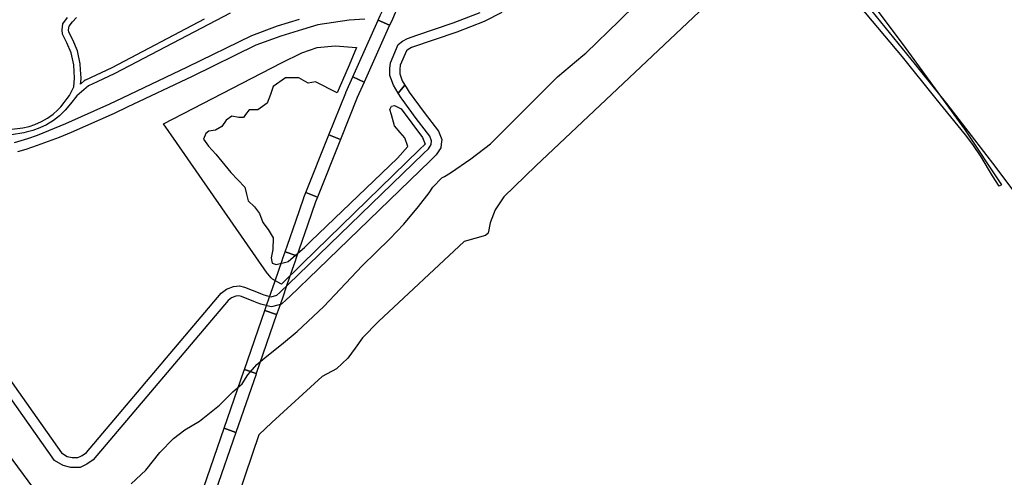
# Model space of a CAD drawing. Header units: metres. Extents: x 89872 to 99175, y 455036 to 468911.
# Tile 188 of 196: x 97903 to 98694, y 463463 to 463831. Entities that reach past the tile are written whole.
import ezdxf

# ---------------------------------------------------------------- set-up
doc = ezdxf.new("R2010")
doc.units = ezdxf.units.M
for name, color, linetype in [('Gemeentegrenzen', 7, 'KG-GEMEENTE'), ('Spoorbaandeel', 10, 'Continuous'), ('Wegdeel doorgaand', 1, 'Continuous')]:
    doc.layers.add(name, color=color, linetype=linetype)
doc.layers.add('Waterdeel', color=7, linetype='Continuous', true_color=0x00aaff)
doc.layers.add('Wegdeel', color=7, linetype='Continuous', true_color=0x9a9a9a)
doc.linetypes.add('KG-GEMEENTE', pattern='A,1,-2.25,[5,NLCS.SHX,S=1,R=0,X=0,Y=0],-2.25', length=5.5)

msp = doc.modelspace()

# ---------------------------------------------------------------- linework, layer by layer
at = {"layer": 'Gemeentegrenzen', "flags": 128}
msp.add_lwpolyline([(95578.88, 466353.52), (95618.43, 466338.2), (95618.67, 466338.1), (95619.02, 466337.97), (95625.15, 466335.6), (95636.1, 466331.35), (95729.79, 466295.06), (95828.06, 466257), (95840.45, 466252.07), (95871.9, 466239.55), (96008.37, 466185.25), (96034.32, 466174.92), (96246.74, 466093.48), (96252.48, 466092.71), (96263.39, 466091.24), (96271.48, 466091.87), (96276.06, 466092.22), (96279.27, 466092.78), (96283.08, 466093.44), (96290.47, 466094.72), (96300.79, 466097.49), (96313.23, 466097.38), (96327.84, 466095.09), (96346, 466091.31), (96380.26, 466082.9), (96396.02, 466078.86), (96405.88, 466078.53), (96419.03, 466081.55), (96431.66, 466085.66), (96434.81, 466085.95), (96440.52, 466086.46), (96448.34, 466084.81), (96462.44, 466080.17), (96475.51, 466081.18), (96487.37, 466080.88), (96503.21, 466078.83), (96507.9, 466078.54), (96518.04, 466077.91), (96565.6, 466075.94), (96581.07, 466074.36), (96591.94, 466072.9), (96598.14, 466071.96), (96602.09, 466074.16), (96604.87, 466079.2), (96606.66, 466088.93), (96607.95, 466092.85), (96610.89, 466094.99), (96614.65, 466095.93), (96642.53, 466097.11), (96648.55, 466097.28), (96654.22, 466095.66), (96660.84, 466093.28), (96666.95, 466092), (96674.38, 466091.9), (96683.38, 466094.32), (96690.86, 466096.1), (96698.18, 466097.34), (96707.64, 466097.36), (96725.2, 466093.75), (96741.15, 466092.96), (96746.3, 466092.7), (96774.54, 466088.17), (96810.22, 466085.91), (96825.89, 466085.58), (96834.38, 466086.84), (96845.36, 466090.96), (96858.14, 466097.13), (96863.59, 466099.67), (96872.27, 466103.71), (96878.26, 466105.59), (96884.67, 466107.09), (96901.34, 466108.4), (96913.28, 466109.15), (96929.32, 466111.47), (96962.69, 466115.02), (96972.16, 466116.02), (96973.79, 466095.45), (96976.03, 466078.6), (96980.26, 466068.59), (96981.94, 466057.21), (96982.67, 466043.31), (96982.42, 466039.53), (96978.83, 465985.46), (96978.56, 465981.35), (96977.82, 465945.28), (96977.87, 465944.76), (96979.1, 465931.91), (96980.85, 465913.78), (96983.54, 465885.73), (96986.61, 465853.79), (96986.41, 465839.64), (96985.79, 465832.95), (96984.35, 465817.48), (96984.54, 465795.67), (96987.82, 465778.76), (96989.28, 465778.98), (96990.5, 465778.53), (96990.93, 465777.63), (96990.53, 465775.91), (96989.92, 465775.22), (96988.46, 465774.38), (96996.78, 465745.28), (96997.38, 465743.19), (96997.43, 465743.02), (96997.45, 465742.95), (96999.52, 465735.71), (97004.74, 465717.45), (97004.89, 465717.49), (97004.98, 465717.51), (97012.24, 465719.23), (97012.91, 465715.46), (97013.79, 465710.48), (97013.74, 465705.99), (97019.83, 465684.79), (97020.22, 465683.28), (97021.09, 465679.02), (97021.12, 465678.86), (97025.38, 465657.96), (97030.09, 465648.63), (97041.1, 465633.79), (97041.32, 465633.16), (97041.65, 465632.24), (97044.71, 465623.72), (97053.27, 465599.9), (97073.92, 465542.39), (97108.3, 465446.68), (97119.05, 465418.48), (97122.47, 465407.89), (97124.7, 465401.46), (97142.5, 465350.04), (97160.82, 465301.97), (97166.51, 465288.38), (97174.63, 465268.98), (97186.42, 465241.99), (97203.39, 465205.68), (97206.38, 465199.3), (97208.15, 465196.68), (97239.64, 465133.8), (97243.26, 465127.15), (97272.08, 465074.09), (97272.17, 465073.93), (97287.2, 465047.87), (97292.01, 465039.53), (97292.13, 465039.31), (97301.15, 465023.22), (97301.23, 465023.08), (97314.37, 465000), (97317.28, 464995.66), (97342.18, 464952.11), (97337.16, 464949.43), (97344.96, 464935.53), (97371.46, 464888.33), (97376.81, 464891.35), (97386.61, 464874.11), (97431.45, 464795.15), (97474.34, 464719.63), (97500, 464674.44), (97512.01, 464653.3), (97539.81, 464604.35), (97561.93, 464565.4), (97568.67, 464553.85), (97567.81, 464553.52), (97569.85, 464548.36), (97572.82, 464549.58), (97578.47, 464538.95), (97582.84, 464541.2), (97587.48, 464533.08), (97591.35, 464526.05), (97587.66, 464523.81), (97589.67, 464520.27), (97601.21, 464500), (97608.37, 464487.43), (97624.52, 464459.06), (97633.82, 464442.72), (97653.13, 464408.81), (97656.43, 464403.02), (97666.23, 464385.8), (97675.49, 464369.53), (97676.45, 464370.13), (97684.05, 464374.93), (97691.45, 464362.73), (97696.47, 464354.46), (97701.49, 464346.19), (97706.52, 464337.91), (97706.67, 464337.66), (97711.54, 464329.64), (97719.07, 464317.23), (97724.14, 464308.98), (97729.37, 464300.84), (97732.05, 464296.81), (97734.74, 464292.84), (97753.86, 464269.25), (97755.41, 464267.33), (97779.44, 464237.67), (97781.51, 464235.12), (97781.89, 464234.64), (97789.98, 464229.67), (97794.63, 464226.82), (97809.57, 464226.37), (97836.64, 464226.91), (97846.26, 464222.82), (97861.56, 464216.33), (97871.9, 464212.34), (97883.3, 464207.94), (97886.56, 464208.33), (97895.62, 464209.4), (97906.44, 464210.68), (97935.3, 464224.5), (97963.59, 464238.05), (97967.75, 464240.53), (97971.87, 464243.06), (97975.97, 464245.64), (97980.02, 464248.28), (97984.05, 464250.97), (97988.04, 464253.7), (97991.99, 464256.49), (97995.09, 464258.74), (97995.91, 464259.33), (97999.79, 464262.23), (98003.63, 464265.17), (98006.24, 464267.21), (98007.44, 464268.15), (98011.21, 464271.19), (98014.94, 464274.27), (98018.64, 464277.39), (98022.31, 464280.54), (98025.96, 464283.73), (98029.58, 464286.93), (98033.19, 464290.16), (98036.78, 464293.4), (98040.36, 464296.66), (98043.93, 464299.92), (98047.57, 464303.26), (98051.08, 464306.45), (98054.67, 464309.69), (98058.28, 464312.92), (98061.9, 464316.12), (98065.54, 464319.31), (98069.2, 464322.48), (98072.87, 464325.64), (98076.55, 464328.77), (98080.26, 464331.89), (98083.98, 464334.98), (98087.71, 464338.06), (98091.4, 464341.08), (98095.22, 464344.17), (98099.02, 464347.21), (98102.79, 464350.19), (98106.6, 464353.18), (98110.42, 464356.15), (98111.97, 464357.33), (98112.03, 464357.38), (98114.26, 464359.09), (98118.11, 464362.02), (98121.98, 464364.93), (98125.86, 464367.82), (98129.76, 464370.7), (98133.66, 464373.55), (98137.59, 464376.38), (98141.52, 464379.19), (98145.48, 464381.99), (98149.44, 464384.76), (98153.42, 464387.52), (98157.41, 464390.25), (98161.42, 464392.97), (98165.44, 464395.66), (98169.47, 464398.34), (98173.51, 464400.99), (98177.57, 464403.63), (98181.64, 464406.24), (98185.52, 464408.71), (98185.73, 464408.84), (98189.83, 464411.41), (98193.94, 464413.97), (98198.06, 464416.5), (98202.19, 464419.02), (98206.34, 464421.51), (98210.5, 464423.98), (98214.67, 464426.43), (98218.86, 464428.87), (98218.97, 464428.93), (98219.01, 464428.95), (98219.19, 464429.06), (98223.05, 464431.28), (98227.26, 464433.67), (98231.48, 464436.04), (98235.71, 464438.38), (98239.95, 464440.71), (98244.21, 464443.02), (98248.47, 464445.3), (98252.75, 464447.57), (98257.04, 464449.81), (98261.34, 464452.03), (98265.65, 464454.23), (98269.97, 464456.41), (98274.3, 464458.57), (98278.64, 464460.7), (98283, 464462.82), (98287.31, 464464.89), (98291.63, 464466.93), (98296.16, 464469.05), (98300.51, 464471.06), (98304.91, 464473.08), (98309.3, 464475.11), (98313.71, 464477.15), (98318.07, 464479.21), (98322.28, 464481.24), (98326.76, 464483.47), (98331.06, 464485.69), (98335.32, 464487.99), (98339.53, 464490.37), (98343.68, 464492.85), (98347.78, 464495.42), (98351.83, 464498.08), (98355.81, 464500.82), (98359.74, 464503.65), (98363.6, 464506.57), (98367.39, 464509.57), (98371.12, 464512.66), (98374.78, 464515.82), (98378.38, 464519.07), (98381.89, 464522.39), (98385.34, 464525.79), (98388.71, 464529.26), (98392, 464532.8), (98393.09, 464534.03), (98395.22, 464536.42), (98398.35, 464540.11), (98401.4, 464543.86), (98404.37, 464547.68), (98407.26, 464551.57), (98408.54, 464553.36), (98410.07, 464555.51), (98412.81, 464559.49), (98415.5, 464563.52), (98418.14, 464567.57), (98420.75, 464571.65), (98423.33, 464575.75), (98423.85, 464576.58), (98425.28, 464578.87), (98426.91, 464581.48), (98428.45, 464583.95), (98428.89, 464584.66), (98430.46, 464587.18), (98431.55, 464588.92), (98431.74, 464589.23), (98433.02, 464591.28), (98438.14, 464599.5), (98447.1, 464613.86), (98449.61, 464612.33), (98450.77, 464611.61), (98458.91, 464606.63), (98506.29, 464577.58), (98569.92, 464538.57), (98556.29, 464517.67), (98554.12, 464513.72), (98550.27, 464506.73), (98525.15, 464466.81), (98503.02, 464431.15), (98484.19, 464400.8), (98483.75, 464400.05), (98438.76, 464322.26), (98436.75, 464318.79), (98465.31, 464302.51), (98464.32, 464300.85), (98450.07, 464276.86), (98449.93, 464273.87), (98448.66, 464248.34), (98448.16, 464238.18), (98449, 464233.97), (98449.1, 464233.48), (98449.73, 464230.08), (98450.17, 464226.85), (98450.35, 464222.38), (98450.26, 464217.45), (98449.91, 464213.16), (98449.46, 464207.61), (98448.81, 464203.48), (98448.05, 464199.68), (98453.99, 464200.77), (98465.07, 464203.62), (98500, 464142.66), (98559.1, 464039.53), (98561.77, 464034.87), (98563.25, 464035.68), (98571.99, 464021.83), (98577.08, 464013.76), (98577.17, 464013.56), (98580.85, 464005.45), (98578.97, 464004.74), (98578.17, 464003.98), (98576.67, 464000.02), (98574.7, 463995.11), (98574.12, 463993.92), (98573, 463992.81), (98571.89, 463992.03), (98556.26, 463982.92), (98540.02, 463972.76), (98538.75, 463972.07), (98533.13, 463968.25), (98529.52, 463965.86), (98528.81, 463965.4), (98525.34, 463962.91), (98522.58, 463960.73), (98520.53, 463958.95), (98517.51, 463956.25), (98510.81, 463949.53), (98538.62, 463903.29), (98545.04, 463892.95), (98550.64, 463883.92), (98567.92, 463860.25), (98571.2, 463855.77), (98571.41, 463855.48), (98575.29, 463851.09), (98581.54, 463844), (98587.19, 463837.61), (98622.04, 463794.61), (98639.49, 463773), (98647.15, 463763.51), (98686.85, 463712.04), (98730.33, 463653.75), (98779.25, 463593.55), (98785.67, 463585.55), (98797.33, 463569.72), (98802.16, 463563.09), (98812.27, 463547.98), (98814.92, 463544.15), (98827.45, 463528.98), (98833.74, 463521.26), (98843.83, 463507.42), (98849.16, 463500.12), (98859.17, 463485.81), (98872.51, 463467.93), (98886.88, 463449.8), (98900.98, 463432.02), (98924.87, 463402.18), (98934, 463390.61), (98948.83, 463371.83), (98972.34, 463340.82), (98985.02, 463324.14), (99004.19, 463300.13), (99023.71, 463275.23), (99027.18, 463270.8), (99061.84, 463226.97), (99082.62, 463200.73), (99098.58, 463179.31), (99115.84, 463155.99), (99122.15, 463148.23), (99149.61, 463114.82), (99174.93, 463084.13), (99174.4, 463083.03), (99170.48, 463074.96), (99168.96, 463071.82), (99168.83, 463070.08), (99167.09, 463039.53), (99166.34, 463026.46), (99148.23, 462781.81), (99147.73, 462775.67), (99134.29, 462608.59), (99129.87, 462553.72), (99120.1, 462410), (99117.92, 462378.01), (99116.12, 462351.54), (99100.92, 462133.05), (99097.22, 462082.23), (99095.94, 462039.53), (99094.96, 462006.98), (99092.74, 461944.45), (99089.52, 461937.67), (99087.23, 461932.07), (99086.34, 461929.21), (99085.01, 461922.93), (99083.19, 461912.54), (99082.51, 461909.65), (99081.43, 461905.26), (99080.51, 461902.29), (99079.75, 461899.83), (99068.2, 461869.13), (99033.03, 461776.31), (99026.75, 461759.99), (99009.56, 461709.52), (99000.52, 461686.01), (98992.77, 461666.96), (98989.71, 461658.69), (98988.75, 461656.4), (98988.65, 461656.09), (98987.34, 461652.2), (98984.18, 461641.57), (98981.93, 461632.89), (98980.47, 461627.94), (98978.74, 461622.83), (98964.01, 461584.13), (98949.81, 461547.53), (98946.22, 461537.87), (98942.84, 461527.88), (98935.76, 461506.68), (98926.4, 461480.83), (98925.03, 461477.28), (98921.13, 461468.72), (98905.85, 461436.96), (98898.19, 461420.12), (98896.89, 461416.81), (98896.48, 461415.96), (98895.57, 461410.98), (98887.46, 461373.08), (98885.74, 461365.79), (98884.95, 461360.5), (98884.22, 461354.6), (98884.29, 461349.04), (98884.3, 461343.7), (98884.83, 461335.1), (98884.83, 461334.79), (98884.86, 461330.71), (98884.93, 461327.69), (98884.95, 461326.77), (98884.35, 461324.93), (98883.17, 461321.71), (98872.37, 461290.26), (98867.86, 461279.31), (98865.1, 461272.56), (98861.01, 461264.08), (98856.85, 461256.21), (98853.32, 461249.76), (98848.21, 461241.56), (98843.99, 461234.4), (98840.2, 461227.49), (98836.02, 461218.72), (98829.88, 461205.41), (98822.35, 461190.32), (98816.37, 461177.89), (98812.84, 461169.44), (98810.17, 461163.74), (98806.93, 461155.59), (98803.39, 461146.33), (98794.92, 461125.26), (98792.08, 461118.22), (98789.95, 461113.56), (98787.25, 461107.97), (98784.57, 461102.93), (98781.02, 461097.8), (98774.97, 461089.82), (98765.96, 461077.65), (98759.4, 461069.19), (98756.91, 461066.39), (98754.16, 461064.22), (98750.72, 461061.69), (98744.24, 461057.76), (98739.81, 461055.46), (98736.05, 461054.5), (98731.06, 461053.15), (98728.18, 461052.41), (98724.56, 461050.78), (98720.31, 461048.26), (98717.32, 461045.77), (98714.35, 461042.94), (98711.44, 461040.24), (98710.14, 461039.53), (98709.38, 461039.12), (98707.08, 461038.13), (98704.85, 461037.33), (98702.58, 461036.73), (98700.4, 461036.48), (98699.05, 461036.51), (98696.51, 461036.24), (98693.33, 461035.53), (98689.73, 461034.55), (98686.3, 461033.21), (98684.42, 461032.55), (98676.74, 461028.73), (98670.21, 461025.53), (98663.13, 461021.88), (98657.62, 461018.71), (98649.9, 461013.87), (98642.58, 461009.41), (98638.41, 461006.51), (98631.08, 461001.55), (98626.17, 460998.7), (98620.77, 460995.85), (98615.23, 460992.79), (98608.72, 460989.13), (98602.5, 460985.4), (98596.2, 460981.82), (98592.71, 460979.39), (98590.83, 460978.08), (98584.13, 460972.63), (98577.35, 460966.32), (98569.89, 460958.72), (98563.67, 460951.35), (98559.09, 460944.88), (98554.07, 460937.72), (98544.68, 460924.01), (98538.77, 460915.33), (98535.57, 460909.6), (98531.94, 460902.95), (98530.21, 460899.14), (98523.43, 460884.85), (98520, 460876.5), (98516.01, 460865.72), (98515.17, 460862.29), (98514.88, 460861.1), (98513.43, 460853.44), (98511.87, 460845.6), (98510.62, 460840.03), (98508.84, 460834.59), (98506.55, 460827.62), (98505.06, 460823.57), (98503.59, 460820.29), (98501.9, 460817.72), (98500.02, 460816.86), (98497.82, 460816.95), (98494.61, 460817.44), (98491.08, 460818.6), (98487.24, 460819.8), (98481.43, 460820.62), (98480.98, 460820.1), (98477.51, 460815.71), (98474.86, 460812.63), (98472.47, 460809.86), (98469.82, 460805.99), (98466.11, 460799.13), (98452.34, 460773.77), (98452.15, 460773.67), (98444.23, 460769.41), (98443.09, 460768.8), (98442.44, 460768.44), (98439.97, 460767.12), (98394.09, 460744.72), (98393.04, 460744.26), (98392.58, 460744.05), (98387.07, 460741.44), (98387.02, 460741.42), (98370.66, 460733.69), (98370.19, 460734.14), (98348.85, 460755.02), (98327.67, 460775.81), (98309.85, 460793.63), (98294.48, 460809.41), (98276.89, 460827.64), (98263.18, 460841.96), (98251.22, 460854.89), (98248.54, 460857.83), (98243.8, 460863.6), (98232.21, 460877.47), (98221, 460892.19), (98211.01, 460905.18), (98186.51, 460937.34), (98152.84, 460981.8), (98136.8, 461002.72), (98117.9, 461028.6), (98110.3, 461039.53), (98102.5, 461050.76), (98082.37, 461079.11), (98059.29, 461110.82), (98047.68, 461126.73), (98035.82, 461142.76), (98033.24, 461146.32), (98030.95, 461149.72), (98025.67, 461158.51), (98010.97, 461182.61), (98002.13, 461197.59), (97999.21, 461201.19), (97988.44, 461214.19), (97978.02, 461226.28), (97965.29, 461241.01), (97947.49, 461260.47), (97935.64, 461273.37), (97928.09, 461281.05), (97908.04, 461301.04), (97893.94, 461315), (97878.93, 461329.93), (97878.93, 461329.93), (97871.9, 461337.02), (97860.17, 461348.84), (97860.07, 461348.95), (97855.86, 461353.19), (97840.96, 461368.15), (97831.1, 461378.09), (97817.98, 461390.85), (97814.45, 461394.13), (97805.16, 461402.66), (97804.26, 461403.49), (97803.93, 461403.79), (97796.39, 461410.57), (97779.63, 461425.09), (97766.25, 461436.64), (97757.33, 461443.79), (97736.18, 461461.64), (97732.6, 461464.81), (97723.93, 461472.79), (97702.69, 461490.9), (97692.52, 461498.86), (97665.44, 461520.36), (97656.68, 461527.33), (97645.96, 461535.89), (97640.78, 461539.94), (97635.35, 461543.99), (97598.6, 461568.06), (97586.78, 461575.61), (97583.93, 461577.43), (97565.34, 461588.71), (97549.26, 461598.71), (97535.79, 461607.19), (97529.35, 461611.48), (97498.43, 461633.26), (97487.21, 461641.05), (97473.29, 461649.83), (97465.65, 461654.56), (97459.48, 461657.85), (97430.55, 461674.19), (97412.69, 461684.04), (97400.44, 461690.41), (97386.67, 461697.29), (97375.66, 461702.69), (97365.12, 461707.34), (97347.84, 461715.19), (97332.78, 461721.25), (97315.81, 461728.09), (97303.37, 461731.93), (97293.64, 461735.19), (97274.93, 461741.06), (97261.39, 461745.09), (97241.38, 461750.6), (97226.8, 461754.47), (97216.52, 461757.22), (97210.65, 461758.52), (97192.92, 461761.9), (97182.35, 461763.45), (97173.74, 461764.57), (97156.42, 461766.51), (97146.01, 461767.41), (97136.46, 461768.02), (97129.7, 461768.7), (97120.49, 461769.17), (97111.19, 461769.48), (97090.55, 461768.98), (97054.56, 461767.38), (96998.33, 461764.59), (96940.52, 461760.84), (96903.94, 461758.84), (96875.4, 461757.36), (96867.15, 461756.98), (96860.8, 461756.92), (96824.87, 461758.72), (96773.8, 461761.34), (96754.45, 461762.96), (96667.65, 461771.39), (96667.21, 461771.48), (96653.7, 461774.27), (96621.22, 461780.67), (96601.6, 461784.72), (96584.29, 461788.88), (96564.63, 461793.82), (96550.11, 461797.72), (96526.93, 461804.7), (96505.06, 461811.9), (96487.91, 461817.9), (96458.22, 461828.56), (96437.44, 461836.22), (96422.1, 461842.97), (96400.27, 461852.89), (96373.52, 461866.22), (96353.86, 461876.2), (96329.14, 461890.13), (96311.77, 461900.27), (96298.45, 461908.39), (96281.03, 461919.95), (96269.99, 461928.22), (96257.87, 461937.4), (96243.77, 461948.97), (96239.56, 461952.48), (96239.19, 461952.79), (96223.34, 461966.95), (96214.62, 461974.86), (96174.36, 462017.25), (96165.87, 462026.56), (96160.97, 462032.11), (96155.08, 462039.53), (96137.49, 462061.69), (96123.09, 462079.81), (96108.76, 462099.05), (96103.59, 462105.96), (96092.08, 462121.55), (96087.06, 462128.6), (96070.74, 462153.56), (96053.34, 462180.5), (96027.51, 462225.12), (96003.22, 462272.3), (95985.38, 462309.33), (95969.22, 462349.49), (95953.01, 462392.36), (95937.38, 462437.15), (95936.4, 462440.4), (95924.03, 462475.33), (95920.63, 462486.29)], dxfattribs=at)
at = {"layer": 'Spoorbaandeel', "color": 255, "lineweight": -3}
for points in [[(98205.9, 463838.62), (98204, 463834.39), (98201.98, 463829.91), (98200.34, 463826.24), (98191.21, 463830.33), (98192.86, 463834), (98194.87, 463838.48), (98196.77, 463842.72), (98211.7, 463875.94), (98220.82, 463871.85)], [(98174.33, 463768.33), (98160.9, 463734.6), (98151.61, 463738.3), (98165.08, 463772.12), (98165.16, 463772.32), (98170.73, 463784.72), (98179.85, 463780.63)], [(98140.91, 463684.38), (98134.49, 463665.82), (98127.83, 463646.54), (98125.98, 463641.17), (98116.53, 463644.44), (98118.38, 463649.81), (98125.04, 463669.08), (98131.5, 463687.75), (98131.58, 463687.97), (98133.12, 463691.84), (98142.41, 463688.14)], [(98093.32, 463546.66), (98083.86, 463549.92), (98100.19, 463597.18), (98109.65, 463593.91)], [(98060.65, 463452.14), (98051.2, 463455.41), (98067.53, 463502.66), (98076.98, 463499.4)]]:
    msp.add_lwpolyline(points, close=True, dxfattribs=at)
at = {"layer": 'Spoorbaandeel', "color": 7, "lineweight": -3}
for points in [[(98179.85, 463780.63), (98170.73, 463784.72), (98191.21, 463830.33), (98200.34, 463826.24)], [(98142.41, 463688.14), (98133.12, 463691.84), (98151.61, 463738.3), (98160.9, 463734.6)], [(98123.92, 463635.23), (98123.78, 463634.82), (98123.78, 463634.81), (98117.63, 463617.02), (98114.5, 463607.96), (98112.92, 463603.4), (98111.33, 463598.8), (98109.65, 463593.91), (98100.19, 463597.18), (98101.88, 463602.06), (98103.47, 463606.66), (98105.05, 463611.22), (98108.18, 463620.29), (98114.33, 463638.07), (98114.47, 463638.48), (98114.47, 463638.49), (98116.53, 463644.44), (98125.98, 463641.17)], [(98093.11, 463546.07), (98076.98, 463499.4), (98067.53, 463502.66), (98083.66, 463549.34), (98083.86, 463549.92), (98093.32, 463546.66)]]:
    msp.add_lwpolyline(points, close=True, dxfattribs=at)
at = {"layer": 'Waterdeel', "lineweight": -3}
for p, q in [((98129.95, 463804.11), (98142.28, 463808.31)), ((98142.28, 463808.31), (98156.59, 463809.79)), ((98156.59, 463809.79), (98173.86, 463808.31)), ((98173.86, 463808.31), (98167.86, 463794.3)), ((98113.67, 463795.97), (98129.95, 463804.11)), ((98018.96, 463747.12), (98113.67, 463795.97)), ((98167.86, 463794.3), (98159.94, 463775.8)), ((98116.67, 463784), (98106.79, 463777.19)), ((98122.82, 463784), (98116.67, 463784)), ((98127.36, 463784), (98122.82, 463784)), ((98134.86, 463779.81), (98127.36, 463784)), ((98106.79, 463777.19), (98104.68, 463770.55)), ((98140.83, 463780.7), (98134.86, 463779.81)), ((98158.34, 463772.07), (98140.83, 463780.7)), ((98159.94, 463775.8), (98158.34, 463772.07)), ((98104.68, 463770.55), (98102.09, 463763.59)), ((98087.51, 463758.24), (98084.76, 463754.68)), ((98089.94, 463758.24), (98087.51, 463758.24)), ((98094.48, 463758.41), (98089.94, 463758.24)), ((98102.09, 463763.59), (98094.48, 463758.41)), ((98200.59, 463758.51), (98201.76, 463761.21)), ((98201.76, 463754.3), (98200.59, 463758.51)), ((98201.76, 463761.21), (98204.22, 463761.95)), ((98204.22, 463761.95), (98207.95, 463760.08)), ((98207.95, 463760.08), (98209.65, 463759.23)), ((98209.65, 463759.23), (98226.67, 463736.04)), ((98073.59, 463753.22), (98069.05, 463749.98)), ((98079.25, 463752.25), (98073.59, 463753.22)), ((98082.98, 463752.25), (98079.25, 463752.25)), ((98084.76, 463754.68), (98082.98, 463752.25)), ((98204.13, 463745.61), (98201.76, 463754.3)), ((98029.43, 463732.03), (98018.96, 463747.12)), ((98065.65, 463744.96), (98060.63, 463742.05)), ((98069.05, 463749.98), (98065.65, 463744.96)), ((98208.83, 463740.27), (98204.13, 463745.61)), ((98052.85, 463739.46), (98051.07, 463734.76)), ((98051.07, 463734.76), (98054.96, 463729.25)), ((98055.28, 463741.24), (98052.85, 463739.46)), ((98060.63, 463742.05), (98055.28, 463741.24)), ((98212.55, 463735.89), (98208.83, 463740.27)), ((98214.98, 463728.77), (98212.55, 463735.89)), ((98226.67, 463736.04), (98228.89, 463730.86)), ((98102.1, 463627.24), (98029.43, 463732.03)), ((98054.96, 463729.25), (98060.95, 463722.77)), ((98224.36, 463726.44), (98130.21, 463634.69)), ((98206.72, 463719.53), (98214.98, 463728.77)), ((98228.89, 463730.86), (98224.36, 463726.44)), ((98060.95, 463722.77), (98072.94, 463708.03)), ((98137.17, 463652.85), (98206.72, 463719.53)), ((98072.94, 463708.03), (98084.11, 463696.37)), ((98084.11, 463696.37), (98085.57, 463690.54)), ((98085.57, 463690.54), (98086.87, 463685.2)), ((98086.87, 463685.2), (98091.89, 463680.34)), ((98091.89, 463680.34), (98095.94, 463674.99)), ((98095.94, 463674.99), (98098.69, 463667.87)), ((98098.69, 463667.87), (98102.74, 463662.2)), ((98102.74, 463662.2), (98106.95, 463655.56)), ((98106.95, 463655.56), (98106.63, 463646.32)), ((98119.2, 463636.86), (98132.05, 463647.94)), ((98132.05, 463647.94), (98137.17, 463652.85)), ((98106.63, 463646.32), (98105.33, 463639.52)), ((98105.33, 463639.52), (98105.9, 463636.46)), ((98105.9, 463636.46), (98106.14, 463635.15)), ((98106.14, 463635.15), (98109.38, 463634.18)), ((98109.38, 463634.18), (98119.05, 463636.44)), ((98130.21, 463634.69), (98113.44, 463618.36)), ((98119.05, 463636.44), (98119.2, 463636.86)), ((98102.47, 463626.8), (98102.1, 463627.24)), ((98105.34, 463623.42), (98102.47, 463626.8)), ((98106.29, 463622.3), (98105.34, 463623.42)), ((98112.91, 463618.65), (98106.29, 463622.3)), ((98113.44, 463618.36), (98112.91, 463618.65))]:
    msp.add_line(p, q, dxfattribs=at)
for points in [[(97993.05, 463457.94), (98004.6, 463469.15), (98015.81, 463483.15), (98027.01, 463494.36), (98036.11, 463501.36), (98047.66, 463508.36), (98063.77, 463521.32), (98068, 463525.42), (98074.62, 463531.82), (98081.97, 463538.47), (98086.52, 463545.48), (98088.39, 463547.7), (98093.65, 463553.98), (98101.76, 463560.53), (98113.48, 463569.99), (98126.08, 463580.49), (98147.44, 463600.45), (98160.71, 463614.48), (98178.24, 463633.02), (98200.48, 463654.9), (98211.68, 463666.46), (98223.58, 463680.81), (98231.98, 463691.67), (98234.96, 463696.35), (98242.33, 463703.79), (98244.29, 463704.91), (98249.24, 463707.73), (98265.52, 463719.09), (98281.31, 463730.93), (98335.09, 463784.72), (98355.31, 463801.86), (98357.79, 463803.96), (98384.92, 463830.12), (98423.9, 463868.61)], [(98467.32, 463854.92), (98317.66, 463713.28), (98291.93, 463688.6), (98284.93, 463678.09), (98281.08, 463667.59), (98279.33, 463659.19), (98277.23, 463657.44), (98260.07, 463652.53), (98191.46, 463588.46), (98178.68, 463575.33), (98172.73, 463566.92), (98166.78, 463558.87), (98157.68, 463550.47), (98146.12, 463544.16), (98105.86, 463507.4), (98095.4, 463497.3), (98061.91, 463398.74)], [(98585.84, 463845.89), (98614.65, 463807.59), (98661.57, 463742.72), (98691.38, 463698.18), (98689.55, 463696.99), (98684.16, 463705.37), (98675.11, 463720.55), (98668.26, 463730.59), (98662.38, 463738.17), (98638.88, 463767.06), (98611.96, 463800.84), (98577.82, 463841.22)], [(97868.98, 463515.57), (97926.54, 463437.98)]]:
    msp.add_lwpolyline(points, dxfattribs=at)
at = {"layer": 'Wegdeel'}
for p, q in [((98207.18, 463771.8), (98209.88, 463774.93)), ((98209.88, 463774.93), (98212.63, 463778.1)), ((98212.63, 463778.1), (98213.57, 463776.56)), ((98213.57, 463776.56), (98216.07, 463772.45)), ((98209.47, 463768.03), (98207.18, 463771.8)), ((98210.28, 463766.92), (98209.47, 463768.03)), ((98221.69, 463751.33), (98210.28, 463766.92)), ((98216.07, 463772.45), (98227.97, 463756.18)), ((98232.54, 463737.27), (98221.69, 463751.33)), ((98227.97, 463756.18), (98239.55, 463741.17)), ((98234.02, 463733.32), (98232.54, 463737.27)), ((98239.55, 463741.17), (98242.09, 463734.41)), ((98242.09, 463734.41), (98241.77, 463730.9)), ((98227.41, 463723.15), (98231.55, 463727.15)), ((98231.55, 463727.15), (98233.77, 463730.61)), ((98233.77, 463730.61), (98234.02, 463733.32)), ((98241.5, 463727.95), (98237.73, 463722.09)), ((98241.77, 463730.9), (98241.5, 463727.95)), ((98126.85, 463625.93), (98227.41, 463723.15)), ((98237.73, 463722.09), (98232.8, 463717.32)), ((98232.8, 463717.32), (98142.89, 463630.4)), ((98112.18, 463611.75), (98126.85, 463625.93)), ((98142.89, 463630.4), (98120.12, 463608.39)), ((98069.41, 463614.32), (98075.08, 463616.53)), ((98075.08, 463616.53), (98079.76, 463617.03)), ((98079.76, 463617.03), (98083.96, 463616.04)), ((98083.96, 463616.04), (98096.14, 463611.09)), ((97957.03, 463483.32), (98065.21, 463611.11)), ((98065.21, 463611.11), (98069.41, 463614.32)), ((98076.97, 463608.75), (98073.34, 463607.33)), ((98079.26, 463608.99), (98076.97, 463608.75)), ((98081.54, 463608.46), (98079.26, 463608.99)), ((98091.24, 463604.51), (98081.54, 463608.46)), ((98096.14, 463611.09), (98096.81, 463610.81)), ((98096.81, 463610.81), (98099.35, 463609.78)), ((98099.35, 463609.78), (98105.27, 463608.3)), ((98105.27, 463608.3), (98109.77, 463609.59)), ((98109.77, 463609.59), (98112.18, 463611.75)), ((98120.12, 463608.39), (98117.59, 463605.95)), ((98070.71, 463605.33), (97962.45, 463477.44)), ((98073.34, 463607.33), (98070.71, 463605.33)), ((98094.16, 463603.32), (98091.24, 463604.51)), ((98096.88, 463602.21), (98094.16, 463603.32)), ((98105.38, 463600.09), (98096.88, 463602.21)), ((98106.61, 463600.43), (98105.38, 463600.09)), ((98113.63, 463602.38), (98106.61, 463600.43)), ((98117.59, 463605.95), (98113.63, 463602.38)), ((97857.38, 463595.07), (97937.05, 463482.83)), ((97931.52, 463476.91), (97851.38, 463589.83)), ((97937.05, 463482.83), (97941.49, 463480.11)), ((97953.58, 463480.85), (97957.03, 463483.32)), ((97938.39, 463472.71), (97931.52, 463476.91)), ((97941.49, 463480.11), (97945.44, 463479.13)), ((97945.44, 463479.13), (97950.12, 463479.13)), ((97950.12, 463479.13), (97952.6, 463480.36)), ((97957.21, 463473.79), (97952, 463471.19)), ((97952.6, 463480.36), (97953.58, 463480.85)), ((97962.45, 463477.44), (97957.21, 463473.79)), ((97944.46, 463471.19), (97938.39, 463472.71)), ((97952, 463471.19), (97944.46, 463471.19))]:
    msp.add_line(p, q, dxfattribs=at)
at = {"layer": 'Wegdeel doorgaand'}
for points in [[(97894.89, 463742.51), (97906.11, 463743.96), (97910.94, 463745.06), (97915.59, 463746.63), (97921.01, 463748.96), (97925.84, 463751.64), (97930.2, 463754.78), (97933.81, 463757.98), (97936.37, 463760.72), (97939.22, 463764.27), (97941.43, 463767.41), (97943.49, 463769.97), (97946.55, 463776.2), (97946.79, 463776.92), (97947.49, 463783.73), (97946.79, 463794.44), (97944.82, 463804.06), (97941.37, 463812.2), (97937.91, 463819.11), (97937.42, 463822.56), (97938.16, 463827.49), (97941.86, 463832.43)], [(98072.28, 463836.04), (97979.71, 463787.38), (97965.51, 463780.77), (97958.65, 463777.58), (97949.22, 463769.55), (97944.11, 463763.28), (97939.86, 463757.98), (97935.38, 463753.44), (97930.66, 463749.72), (97924.9, 463746.28), (97919.73, 463743.78), (97914.08, 463741.75), (97908.68, 463740.4), (97906.81, 463740), (97896.85, 463738.31)], [(97899.39, 463732.24), (97909.96, 463735.37), (97917.75, 463738.03), (97940.5, 463747.47), (97975.77, 463763.26), (97985.98, 463768.1), (98038.18, 463792.86), (98089.73, 463818.02), (98110.35, 463825.67), (98128.1, 463831.1)], [(98180.37, 463831.1), (98167.76, 463830.27), (98142.77, 463826.46), (98130.53, 463822.93), (98113.07, 463817.59), (98093.09, 463810.18), (98041.87, 463785.18), (97989.68, 463760.42), (97979.34, 463755.52), (97944.8, 463740.26), (97935.11, 463736.25), (97926.3, 463732.92), (97917.59, 463729.7), (97908.49, 463726.47), (97901.74, 463724.61)], [(98051.62, 463831.11), (97977.39, 463792.08), (97956.31, 463782.28), (97955.79, 463782.04), (97952.32, 463779.08), (97952.71, 463782.88), (97952.83, 463783.99), (97952.37, 463790.42), (97952.03, 463795.16), (97949.88, 463805.64), (97946.16, 463814.41), (97943.02, 463820.7), (97942.75, 463822.54), (97943.18, 463825.39), (97945.94, 463829.07), (97949.1, 463832.57)], [(98290.26, 463836.58), (98276.12, 463829.38), (98254.14, 463820.78), (98217.91, 463808.38), (98215.13, 463806.82), (98213.76, 463805.74), (98208.85, 463794.15), (98208.53, 463791.06), (98208.53, 463787.16), (98210.51, 463781.58), (98212.63, 463778.1), (98209.88, 463774.93), (98207.18, 463771.8), (98203.31, 463778.15), (98200.59, 463785.8), (98200.59, 463788.6), (98200.59, 463791.47), (98201.09, 463796.16), (98207.25, 463810.72), (98210.71, 463813.43), (98214.65, 463815.65), (98222.2, 463818.23), (98251.41, 463828.23), (98272.87, 463836.62)]]:
    msp.add_lwpolyline(points, dxfattribs=at)

doc.saveas('drawing.dxf')
